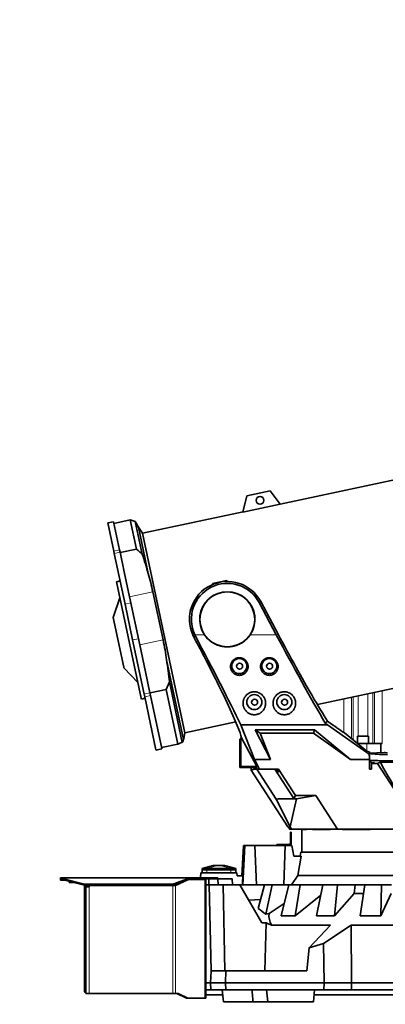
# Model space of a CAD drawing. Header units: millimetres. Extents: x 0 to 14900, y 0 to 10500.
# Tile 4 of 59: x 2743 to 3352, y 4541 to 6183. Entities that reach past the tile are written whole.
import ezdxf

# ---------------------------------------------------------------- set-up
doc = ezdxf.new("R2010")
doc.units = ezdxf.units.MM
doc.header["$LTSCALE"] = 25
doc.styles.add('SLDTEXTSTYLE0', font='TXT', dxfattribs={"width": 0.605})
doc.dimstyles.new('SLDDIMSTYLE0', dxfattribs={"dimtxt": 87.5, "dimasz": 87.5, "dimexe": 0, "dimexo": 0.0625, "dimgap": 21.875, "dimtad": 1, "dimdec": 0, "dimrnd": 1e-09, "dimzin": 12, "dimdsep": 46, "dimtxsty": 'SLDTEXTSTYLE0', "dimsah": 1, "dimcen": 0.09, "dimadec": 0, "dimazin": 3, "dimtfac": 1, "dimtofl": 0, "dimtmove": 0, "dimatfit": 3, "dimfxl": 1, "dimfrac": 2, "dimtolj": 1, "dimtzin": 12, "dimarcsym": 0})

# ---------------------------------------------------------------- blocks, each defined once
blk = doc.blocks.new('_D')
at = {"color": 7, "linetype": 'Continuous', "lineweight": 0}
for p, q in [((1911.3, 5275.2), (1911.3, 3425.2)), ((3438, 4401.9), (3438, 3425.2)), ((1911.3, 3462.7), (3438, 3462.7))]:
    blk.add_line(p, q, dxfattribs=at)
at = {"color": 7, "linetype": 'Continuous', "lineweight": 18}
for points in [[(1911.3, 3462.7), (1998.8, 3450.2), (1998.8, 3475.2)], [(3438, 3462.7), (3350.5, 3475.2), (3350.5, 3450.2)]]:
    blk.add_solid(points, dxfattribs=at)
at = {"color": 7, "linetype": 'Continuous', "lineweight": 18, "insert": (2541, 3575.5), "char_height": 87.5, "attachment_point": 1, "style": 'SLDTEXTSTYLE0'}
blk.add_mtext('1527', dxfattribs=at)
blk = doc.blocks.new('_D_1')
at = {"color": 7, "linetype": 'Continuous', "lineweight": 0}
for p, q in [((1124.3, 5754.9), (1124.3, 3155.3)), ((3438, 4401.9), (3438, 3155.3)), ((1124.3, 3192.8), (3438, 3192.8))]:
    blk.add_line(p, q, dxfattribs=at)
at = {"color": 7, "linetype": 'Continuous', "lineweight": 18}
for points in [[(1124.3, 3192.8), (1211.8, 3180.3), (1211.8, 3205.3)], [(3438, 3192.8), (3350.5, 3205.3), (3350.5, 3180.3)]]:
    blk.add_solid(points, dxfattribs=at)
at = {"color": 7, "linetype": 'Continuous', "lineweight": 18, "insert": (2147.5, 3305.5), "char_height": 87.5, "attachment_point": 1, "style": 'SLDTEXTSTYLE0'}
blk.add_mtext('2314', dxfattribs=at)

msp = doc.modelspace()

# ---------------------------------------------------------------- linework, layer by layer
at = {"color": 7, "linetype": 'Continuous', "lineweight": 35}
for p, q in [((3388.0721484, 5420.410636), (3177.0567627, 5375.5552056)), ((3121.329954, 5389.2679689), (3115.0775661, 5362.1843745)), ((3160.4557552, 5397.5849201), (3121.329954, 5389.2679689)), ((3177.1840348, 5375.3863141), (3160.4557552, 5397.5849201)), ((3177.1840348, 5375.3863141), (3115.0775661, 5362.1843745)), ((3115.1251355, 5362.3904319), (2947.4807824, 5326.7543593)), ((2899.4374818, 5346.189775), (2889.6560315, 5344.1105373)), ((2899.6199824, 5297.2366823), (2889.6560315, 5344.1105373)), ((2909.4014327, 5299.3159201), (2899.4374818, 5346.189775)), ((2927.0668629, 5348.9959083), (2900.0612531, 5343.25534)), ((2935.6809466, 5346.3175107), (2927.0668629, 5348.9959083)), ((2937.3965447, 5300.4015291), (2927.0668629, 5348.9959083)), ((2940.6962776, 5336.7718699), (2935.6809466, 5346.3175107)), ((2935.6809466, 5346.3175107), (2947.2245898, 5292.0122392)), ((2947.4807824, 5326.7543593), (2940.6962776, 5336.7718699)), ((2940.6962776, 5336.7718699), (2957.1184677, 5259.5162343)), ((2947.4807824, 5326.7543593), (3018.1748672, 4994.1850486)), ((2900.4804303, 5293.188839), (2899.6199824, 5297.2366823)), ((2918.4663094, 5208.5770721), (2900.4804303, 5293.188839)), ((2910.2618806, 5295.2680768), (2909.4014327, 5299.3159201)), ((2917.2032469, 5262.6135001), (2910.2618806, 5295.2680768)), ((2937.3965447, 5300.4015291), (2910.390935, 5294.6609607)), ((2926.0307182, 5221.0860368), (2917.2032469, 5262.6135001)), ((2910.2404856, 5247.2741792), (2904.3716154, 5246.0266365)), ((2945.6404882, 5051.8836523), (2904.3716154, 5246.0266365)), ((3064.4474963, 5243.2495249), (3087.9229771, 5248.2396956)), ((3064.718929, 5241.5359032), (3064.4474963, 5243.2495249)), ((3088.4199122, 5246.3852001), (3087.9229771, 5248.2396956)), ((2964.8655384, 5229.3411342), (2981.9365648, 5149.0331497)), ((2910.0670445, 5219.2333772), (2898.6616098, 5186.3182835)), ((2931.1623331, 5148.8506061), (2918.4663094, 5208.5770721)), ((2943.1017445, 5140.7780522), (2926.0307182, 5221.0860368)), ((3170.6380794, 5157.4933282), (3141.9692141, 5211.411622)), ((3144.7456135, 5212.8878597), (3174.1994083, 5157.4933282)), ((2916.3180089, 5103.2565042), (2898.6616098, 5186.3182835)), ((3033.2370379, 5153.5976984), (3031.3368195, 5157.4933282)), ((3036.0149145, 5155.0747216), (3034.7988396, 5157.4933282)), ((2950.327326, 5058.6918823), (2931.1623331, 5148.8506061)), ((2952.7123497, 5095.5664573), (2943.1017445, 5140.7780522)), ((2987.7075019, 5115.6148875), (3015.943527, 4982.7829055)), ((2916.4531557, 5102.6207272), (2916.3180089, 5103.2565042)), ((2916.4531557, 5102.6207272), (2940.260942, 5077.1908895)), ((2960.1087763, 5060.7711201), (2952.7123497, 5095.5664573)), ((2992.5114139, 5078.9674295), (2987.1346294, 5066.4164571)), ((2992.5114139, 5078.9674295), (3013.949543, 4978.1150902)), ((3239.0057515, 5041.1269545), (3458.7662332, 5087.8413254)), ((2951.3404073, 5053.925999), (2950.327326, 5058.6918823)), ((2961.1218577, 5056.0052368), (2960.1087763, 5060.7711201)), ((2987.1346294, 5066.4164571), (2960.1290196, 5060.6758887)), ((3006.5139996, 4975.2492286), (2987.1346294, 5066.4164571)), ((2945.9563712, 5050.3976302), (2945.6404882, 5051.8836523)), ((2945.9563712, 5050.3976302), (2951.8252414, 5051.6451729)), ((2970.0621436, 4965.852507), (2951.3404073, 5053.925999)), ((2979.8435939, 4967.9317448), (2961.1218577, 5056.0052368)), ((3018.1748672, 4994.1850486), (3102.996099, 5012.2154536)), ((3256.1592575, 5013.3155837), (3252.2033559, 5010.0600964)), ((3016.4411843, 4984.459068), (3018.1748672, 4994.1850486)), ((3111.3816524, 5007.0805628), (3256.0807218, 5007.0805628)), ((3134.2262586, 4949.6040222), (3111.3816524, 5007.0805628)), ((3135.1362703, 4999.1117525), (3234.1791873, 4999.1117525)), ((3161.1285608, 4949.6040222), (3135.1362703, 4999.1117525)), ((3135.1362703, 4999.1117525), (3143.7836971, 4993.2433282)), ((3143.7836971, 4993.2433282), (3161.1285608, 4949.6040222)), ((3232.3187902, 4993.2433282), (3143.7836971, 4993.2433282)), ((3234.1791873, 4999.1117525), (3232.3187902, 4993.2433282)), ((3294.229336, 4949.6040222), (3232.3187902, 4993.2433282)), ((3234.1791873, 4999.1117525), (3294.229336, 4949.6040222)), ((3256.0807218, 5007.0805628), (3325.2937545, 4958.2939033)), ((3284.0142119, 4993.7699041), (3321.4236086, 4963.3734952)), ((3015.943527, 4982.7829055), (3016.3972204, 4984.4669047)), ((3109.9923585, 4983.2433282), (3111.0405141, 4983.5924295)), ((3109.9923585, 4936.2433282), (3109.9923585, 4983.2433282)), ((3111.0405141, 4983.5924295), (3111.5645919, 4985.9218309)), ((3111.5645919, 4937.8155616), (3111.5645919, 4985.9218309)), ((3111.5645919, 4985.9218309), (3112.5415179, 4985.9218309)), ((3112.5415179, 4985.9218309), (3111.6078054, 4989.2938588)), ((3138.120075, 4937.8155616), (3112.5415179, 4985.9218309)), ((3305.584478, 4976.2433282), (3308.6195519, 4976.2433282)), ((3306.1195519, 4988.2433282), (3306.1195519, 4976.2433282)), ((3306.1195519, 4988.2433282), (3315.1195519, 4988.2433282)), ((3308.6195519, 4976.2433282), (3321.6195519, 4976.2433282)), ((3315.1195519, 4988.2433282), (3324.1195519, 4988.2433282)), ((3321.6195519, 4976.2433282), (3344.8180367, 4976.2433282)), ((3324.1195519, 4976.2433282), (3324.1195519, 4988.2433282)), ((3344.8180367, 4976.2433282), (3344.8180367, 4960.8971607)), ((3344.8180367, 4976.2433282), (3346.939357, 4976.2433282)), ((2970.180111, 4965.2975476), (2970.0621436, 4965.852507)), ((2970.180111, 4965.2975476), (2979.9615613, 4967.3767854)), ((3006.5139996, 4975.2492286), (2979.5083898, 4969.5086603)), ((2979.9615613, 4967.3767854), (2979.8435939, 4967.9317448)), ((3325.9923585, 4962.1081172), (3321.4236086, 4963.3734952)), ((3325.9923585, 4958.6264094), (3325.9923585, 4962.1081172)), ((3350.2915169, 4961.1840137), (3325.9923585, 4959.9105487)), ((3142.8143148, 4933.4522377), (3134.2262586, 4949.6040222)), ((3134.2262586, 4949.6040222), (3161.1285608, 4949.6040222)), ((3294.229336, 4949.6040222), (3325.9923585, 4949.6040222)), ((3325.9923585, 4958.6264094), (3325.2937545, 4958.2939033)), ((3325.2937545, 4958.2939033), (3325.9923585, 4952.4002766)), ((3325.9923585, 4958.6264094), (3325.9923585, 4952.4002766)), ((3325.9923585, 4949.6040222), (3325.9923585, 4952.4002766)), ((3325.9923585, 4933.2433282), (3325.9923585, 4949.6040222)), ((3328.9923585, 4944.2704706), (3328.9923585, 4945.2904718)), ((3333.7208244, 4944.2704706), (3328.9923585, 4944.2704706)), ((3328.9923585, 4944.0086114), (3328.9923585, 4944.2704706)), ((3328.9923585, 4942.8302449), (3328.9923585, 4944.0086114)), ((3333.5683258, 4944.0086114), (3328.9923585, 4944.0086114)), ((3339.2961624, 4942.8302449), (3343.525857, 4945.2653649)), ((3111.5645919, 4937.8155616), (3109.9923585, 4936.2433282)), ((3137.1753819, 4936.2433282), (3109.9923585, 4936.2433282)), ((3138.120075, 4937.8155616), (3111.5645919, 4937.8155616)), ((3128.6567048, 4931.7946859), (3128.6567048, 4936.2433282)), ((3133.9871714, 4933.373642), (3128.6567048, 4931.7946859)), ((3128.6567048, 4931.7946859), (3190.0590744, 4837.2433282)), ((3133.9871714, 4933.373642), (3133.9871714, 4936.2433282)), ((3133.9871714, 4933.373642), (3134.0737678, 4933.2433282)), ((3138.0190634, 4933.2433282), (3134.0737678, 4933.2433282)), ((3137.1753819, 4936.2433282), (3138.120075, 4937.8155616)), ((3138.7705102, 4933.2433282), (3137.1753819, 4936.2433282)), ((3170.2313008, 4883.6408325), (3138.0190634, 4933.2433282)), ((3138.0190634, 4933.2433282), (3138.7705102, 4933.2433282)), ((3138.7705102, 4933.2433282), (3142.5979827, 4933.2433282)), ((3142.5979827, 4933.2433282), (3142.8143148, 4933.4522377)), ((3142.5979827, 4933.2433282), (3143.1761566, 4933.2433282)), ((3143.1761566, 4933.2433282), (3142.8143148, 4933.4522377)), ((3143.1761566, 4933.2433282), (3174.0630618, 4933.2433282)), ((3168.4176094, 4933.2433282), (3200.0662773, 4884.5086534)), ((3170.4169226, 4933.2433282), (3173.8731986, 4928.2433282)), ((3171.4476228, 4933.2433282), (3174.4980897, 4928.2433282)), ((3174.4980897, 4928.2433282), (3171.4539563, 4933.2433282)), ((3174.0630618, 4933.2433282), (3202.6369959, 4889.2433282)), ((3325.9923585, 4933.2433282), (3328.9923585, 4933.2433282)), ((3328.9923585, 4942.8302449), (3328.9923585, 4933.2433282)), ((3328.9923585, 4942.8302449), (3339.2961624, 4942.8302449)), ((3380.4832612, 4879.4076745), (3339.2961624, 4942.8302449)), ((3173.811565, 4884.1073658), (3170.2313008, 4883.6408325)), ((3170.2313008, 4883.6408325), (3193.5070745, 4837.015113)), ((3200.0662773, 4884.5086534), (3173.811565, 4884.1073658)), ((3204.124282, 4884.1073658), (3173.811565, 4884.1073658)), ((3204.124282, 4884.1073658), (3193.5070745, 4837.015113)), ((3202.6369959, 4889.2433282), (3200.0662773, 4884.5086534)), ((3236.458032, 4889.2433282), (3202.6369959, 4889.2433282)), ((3236.458032, 4889.2433282), (3204.124282, 4884.1073658)), ((3272.8248572, 4833.2433282), (3236.458032, 4889.2433282)), ((3190.0590744, 4837.2433282), (3190.3090309, 4837.2433282)), ((3192.9066613, 4833.2433282), (3190.3090309, 4837.2433282)), ((3192.6961091, 4833.2433282), (3192.6961091, 4833.5675501)), ((3192.6961091, 4833.2433282), (3192.9066613, 4833.2433282)), ((3192.9066613, 4833.2433282), (3195.9565002, 4833.2433282)), ((3193.5070745, 4837.015113), (3195.9565002, 4833.2433282)), ((3193.9923585, 4828.2433282), (3195.4923585, 4828.2433282)), ((3193.9923585, 4825.7433282), (3193.9923585, 4828.2433282)), ((3195.4923585, 4828.2433282), (3195.4923585, 4825.7433282)), ((3195.9565002, 4833.2433282), (3272.8248572, 4833.2433282)), ((3212.9923585, 4833.2433282), (3212.9923585, 4795.2433282)), ((3213.0058613, 4833.0607885), (3213.0058613, 4833.2433282)), ((3213.1902512, 4833.2433282), (3213.0058613, 4833.0607885)), ((3221.1572598, 4833.0607885), (3213.0058613, 4833.0607885)), ((3221.1572598, 4833.0607885), (3221.1572598, 4833.2433282)), ((3231.07524, 4833.0607885), (3231.07524, 4833.2433282)), ((3231.268787, 4833.2433282), (3231.07524, 4833.0607885)), ((3260.6478874, 4833.0607885), (3231.07524, 4833.0607885)), ((3260.6478874, 4833.0607885), (3260.6478874, 4833.2433282)), ((3372.2864866, 4833.2433282), (3272.8248572, 4833.2433282)), ((3280.6458744, 4833.0607885), (3280.6458744, 4833.2433282)), ((3280.8191126, 4833.2433282), (3280.6458744, 4833.0607885)), ((3327.137603, 4833.0607885), (3280.6458744, 4833.0607885)), ((3327.137603, 4833.0607885), (3327.137603, 4833.2433282)), ((3195.4923585, 4825.7433282), (3193.9923585, 4825.7433282)), ((3193.9923585, 4809.7433282), (3193.9923585, 4825.7433282)), ((3195.4923585, 4809.7433282), (3195.4923585, 4825.7433282)), ((3115.9923585, 4806.2433282), (3113.3195618, 4755.2433282)), ((3114.9933066, 4740.2433282), (3118.0654769, 4806.2433282)), ((3115.9923585, 4806.2433282), (3118.0654769, 4806.2433282)), ((3118.0654769, 4806.2433282), (3134.9598237, 4806.2433282)), ((3137.6185417, 4740.2433282), (3134.9598237, 4806.2433282)), ((3134.9598237, 4806.2433282), (3185.2182139, 4806.2433282)), ((3171.4923585, 4806.2433282), (3171.4923585, 4807.7433282)), ((3171.4923585, 4807.7433282), (3175.4923585, 4807.7433282)), ((3175.4923585, 4807.7433282), (3175.4923585, 4806.2433282)), ((3175.4923585, 4807.7433282), (3191.9923585, 4807.7433282)), ((3183.370992, 4740.2433282), (3185.2182139, 4806.2433282)), ((3185.2182139, 4806.2433282), (3196.5032243, 4806.2433282)), ((3199.7678127, 4788.2433282), (3196.5032243, 4806.2433282)), ((3211.6903425, 4795.2433282), (3210.4560536, 4788.2433282)), ((3211.6903425, 4795.2433282), (3664.2943746, 4795.2433282)), ((3212.145258, 4788.2433282), (3199.7678127, 4788.2433282)), ((3212.145258, 4788.2433282), (3206.7107077, 4756.0002523)), ((3046.9823585, 4760.2433282), (3046.9823585, 4765.2433282)), ((3046.9823585, 4765.2433282), (3054.9823585, 4765.2433282)), ((3065.4923585, 4772.7433282), (3046.9923585, 4767.7433282)), ((3046.9923585, 4767.7433282), (3054.9923585, 4767.7433282)), ((3046.9923585, 4767.7433282), (3046.9923585, 4765.2433282)), ((3054.9823585, 4765.2433282), (3095.0023585, 4765.2433282)), ((3054.9923585, 4767.7433282), (3094.9923585, 4767.7433282)), ((3065.4923602, 4772.7433282), (3065.7449948, 4772.7433282)), ((3065.7449948, 4772.7433282), (3072.8160626, 4772.7433282)), ((3072.8160626, 4772.7433282), (3077.1686545, 4772.7433282)), ((3077.1686545, 4772.7433282), (3084.2397223, 4772.7433282)), ((3084.2397223, 4772.7433282), (3084.4923585, 4772.7433282)), ((3102.9923585, 4767.7433282), (3084.4923585, 4772.7433282)), ((3094.9923585, 4767.7433282), (3102.9923585, 4767.7433282)), ((3095.0023585, 4765.2433282), (3103.0023585, 4765.2433282)), ((3102.9923585, 4767.7433282), (3102.9923585, 4765.2433282)), ((3103.0023585, 4765.2433282), (3103.0023585, 4760.2433282)), ((2810.9923585, 4750.2433282), (2810.9923585, 4752.2433282)), ((2810.9923585, 4752.2433282), (2813.8003551, 4752.2433282)), ((2813.8003551, 4750.2433282), (2810.9923585, 4750.2433282)), ((2810.9923585, 4748.2433282), (2810.9923585, 4750.2433282)), ((2818.752618, 4748.2433282), (2810.9923585, 4748.2433282)), ((2813.8003551, 4752.2433282), (2814.649246, 4751.8685594)), ((2813.8003551, 4752.2433282), (3025.9923585, 4752.2433282)), ((2813.8003551, 4752.2433282), (2813.8003551, 4750.2433282)), ((2813.8003551, 4750.2433282), (2814.649246, 4750.0559438)), ((2814.649246, 4750.0559438), (2814.649246, 4751.8685594)), ((2820.3923797, 4749.5730559), (2848.5603314, 4742.1328742)), ((2820.3923797, 4747.7604403), (2848.5603314, 4740.3202586)), ((2825.4673585, 4746.4199536), (2825.4673585, 4744.1633282)), ((3001.2660384, 4742.5852137), (3025.5031325, 4751.8685594)), ((3001.2660384, 4740.7725982), (3025.5031325, 4750.0559438)), ((3023.2837915, 4748.9867447), (3002.6148839, 4739.2433282)), ((3023.381544, 4749.2433282), (3024.4018255, 4749.2433282)), ((3051.2336789, 4749.2433282), (3024.4018255, 4749.2433282)), ((3025.5031325, 4750.0559438), (3025.5031325, 4751.8685594)), ((3025.5031325, 4750.0559438), (3025.9923585, 4750.2433282)), ((3025.9923585, 4752.2433282), (3025.9923585, 4750.2433282)), ((3025.9923585, 4752.2433282), (3060.0634263, 4752.2433282)), ((3025.9923585, 4750.2433282), (3060.0634263, 4750.2433282)), ((3044.432944, 4752.2433282), (3044.9923585, 4760.2433282)), ((3104.9923585, 4760.2433282), (3044.9923585, 4760.2433282)), ((3049.9910382, 4750.2433282), (3049.9910382, 4749.2433282)), ((3051.2336789, 4749.2433282), (3052.9910382, 4749.2433282)), ((3052.9695951, 4750.2433282), (3052.9695951, 4749.2433282)), ((3052.9910382, 4750.2433282), (3052.9910382, 4749.2433282)), ((3052.9910382, 4749.2433282), (3052.9910382, 4551.2433282)), ((3057.9923585, 4750.2433282), (3057.9923585, 4740.2433282)), ((3060.0634263, 4752.2433282), (3062.9923585, 4752.2433282)), ((3062.9923585, 4750.2433282), (3060.0634263, 4750.2433282)), ((3062.9923585, 4752.2433282), (3062.9923585, 4750.2433282)), ((3062.9923585, 4752.2433282), (3065.9212907, 4752.2433282)), ((3065.9212907, 4750.2433282), (3062.9923585, 4750.2433282)), ((3065.9212907, 4752.2433282), (3070.0634263, 4752.2433282)), ((3065.9212907, 4750.2433282), (3070.0634263, 4750.2433282)), ((3070.0634263, 4752.2433282), (3072.9923585, 4752.2433282)), ((3072.9923585, 4750.2433282), (3070.0634263, 4750.2433282)), ((3072.9923585, 4752.2433282), (3072.9923585, 4750.2433282)), ((3073.8672452, 4740.2433282), (3072.9923585, 4750.2433282)), ((3096.9923585, 4750.2433282), (3072.9923585, 4750.2433282)), ((3097.8672452, 4740.2433282), (3096.9923585, 4750.2433282)), ((3105.3419926, 4755.2433282), (3104.9923585, 4760.2433282)), ((3114.7411796, 4755.2433282), (3105.3419926, 4755.2433282)), ((3195.860628, 4740.2433282), (3206.7107077, 4756.0002523)), ((3206.7107077, 4756.0002523), (3664.9224558, 4756.0002523)), ((2834.0107675, 4744.1633282), (2825.4673585, 4744.1633282)), ((2850.9923585, 4739.3474895), (2850.9923585, 4739.8554068)), ((2850.9923585, 4739.3474895), (2850.9923585, 4563.2433282)), ((2852.9923585, 4739.6938209), (2852.9923585, 4739.3474895)), ((2852.9923585, 4739.3474895), (2852.9923585, 4563.2433282)), ((2852.9923585, 4737.2433282), (2857.9923585, 4737.2433282)), ((2853.8603208, 4741.4904872), (2994.5506091, 4741.4904872)), ((2853.8603208, 4739.6778717), (2994.5506091, 4739.6778717)), ((2855.9923585, 4739.6778717), (2855.9923585, 4737.2433282)), ((2998.3722432, 4739.2433282), (2859.9923585, 4739.2433282)), ((2998.3722432, 4739.2433282), (3002.6148839, 4739.2433282)), ((3014.4487886, 4745.8218844), (3000.4935635, 4739.2433282)), ((3052.9923585, 4740.2433282), (3052.9923585, 4577.2433282)), ((3052.9923585, 4740.2433282), (3058.9923585, 4740.2433282)), ((3058.9923585, 4740.2433282), (3062.0966044, 4597.2433282)), ((3081.9800074, 4740.2433282), (3058.9923585, 4740.2433282)), ((3085.0842533, 4597.2433282), (3081.9800074, 4740.2433282)), ((3109.908193, 4740.2433282), (3081.9800074, 4740.2433282)), ((3146.467013, 4676.9215945), (3109.908193, 4740.2433282)), ((3109.908193, 4740.2433282), (3151.0748023, 4740.2433282)), ((3151.0748023, 4740.2433282), (3140.6259201, 4701.2093944)), ((3163.6461909, 4740.2433282), (3151.0748023, 4740.2433282)), ((3153.3262092, 4691.6894954), (3163.6461909, 4740.2433282)), ((3163.6461909, 4740.2433282), (3191.2317377, 4740.2433282)), ((3191.2317377, 4740.2433282), (3178.5968489, 4688.6378091)), ((3210.3523806, 4740.2433282), (3191.2317377, 4740.2433282)), ((3202.0425516, 4688.6378091), (3210.3523806, 4740.2433282)), ((3210.3523806, 4740.2433282), (3248.2050017, 4740.2433282)), ((3248.2050017, 4740.2433282), (3237.6079413, 4688.6378091)), ((3272.5718586, 4740.2433282), (3248.2050017, 4740.2433282)), ((3267.4865435, 4688.6378091), (3272.5718586, 4740.2433282)), ((3272.5718586, 4740.2433282), (3301.920657, 4740.2433282)), ((3300.5360625, 4726.2035077), (3301.920657, 4740.2433282)), ((3301.920657, 4740.2433282), (3318.1088741, 4740.2433282)), ((3318.1119604, 4740.2433282), (3310.2749005, 4688.6378091)), ((3346.0644703, 4740.2433282), (3318.1119604, 4740.2433282)), ((3344.5502249, 4688.6378091), (3346.0644703, 4740.2433282)), ((3346.0644703, 4740.2433282), (3362.3742569, 4740.2433282)), ((3144.598719, 4716.0505964), (3124.6354155, 4714.7350305)), ((3244.6932464, 4723.1417972), (3202.0425516, 4688.6378091)), ((3300.5360625, 4726.2035077), (3267.4865435, 4688.6378091)), ((3315.917748, 4726.2035077), (3300.5360625, 4726.2035077)), ((3361.9616897, 4726.2035077), (3344.5502249, 4688.6378091)), ((3183.6198427, 4709.1535577), (3158.4712725, 4692.4791086)), ((3158.4712725, 4692.4791086), (3153.3262092, 4691.6894954)), ((3178.5968489, 4688.6378091), (3202.0425516, 4688.6378091)), ((3237.6079413, 4688.6378091), (3267.4865435, 4688.6378091)), ((3310.2749005, 4688.6378091), (3344.5502249, 4688.6378091)), ((3146.467013, 4676.9215945), (3153.515682, 4676.9215945)), ((3151.3805972, 4597.2433282), (3153.515682, 4676.9215945)), ((3162.686537, 4673.3336572), (3260.7055422, 4673.3336572)), ((3260.7055422, 4673.3336572), (3225.1946207, 4635.6780691)), ((3249.1164533, 4642.6345568), (3295.3309033, 4673.3336572)), ((3295.9924105, 4577.2433282), (3295.3309033, 4673.3336572)), ((3295.3309033, 4673.3336572), (3580.6538138, 4673.3336572)), ((3225.1946207, 4635.6780691), (3221.6180526, 4597.2433282)), ((3225.1946207, 4635.6780691), (3249.1164533, 4642.6345568)), ((3249.1164533, 4642.6345568), (3250.2569404, 4577.2433282)), ((3060.9923585, 4577.2433282), (3062.0405141, 4597.2433282)), ((3062.0405141, 4597.2433282), (3086.4265188, 4597.2433282)), ((3086.4265188, 4597.2433282), (3085.9923585, 4577.2433282)), ((3086.4265188, 4597.2433282), (3221.6180526, 4597.2433282)), ((3060.9923585, 4577.2433282), (3052.9923585, 4577.2433282)), ((3052.9923585, 4577.2433282), (3052.9923585, 4565.2433282)), ((3052.9923585, 4565.2433282), (3061.6212519, 4565.2433282)), ((3061.6212519, 4565.2433282), (3060.9923585, 4577.2433282)), ((3085.9923585, 4577.2433282), (3060.9923585, 4577.2433282)), ((3086.2528547, 4565.2433282), (3061.6212519, 4565.2433282)), ((3080.6510224, 4565.2433282), (3082.4007957, 4545.2433282)), ((3085.9923585, 4577.2433282), (3086.2528547, 4565.2433282)), ((3085.9923585, 4577.2433282), (3250.2569404, 4577.2433282)), ((3250.0476487, 4565.2433282), (3086.2528547, 4565.2433282)), ((3154.4877869, 4565.2433282), (3156.2375602, 4545.2433282)), ((3232.7380137, 4545.2433282), (3234.4877869, 4565.2433282)), ((3250.2569404, 4577.2433282), (3250.0476487, 4565.2433282)), ((3295.9085717, 4565.2433282), (3250.0476487, 4565.2433282)), ((3250.2569404, 4577.2433282), (3295.9924105, 4577.2433282)), ((3295.9085717, 4565.2433282), (3295.9924105, 4577.2433282)), ((3295.9085717, 4565.2433282), (3432.9923585, 4565.2433282)), ((3295.9924105, 4577.2433282), (3579.9923066, 4577.2433282)), ((2852.9923585, 4559.7792266), (2852.9923585, 4559.2433282)), ((2858.9923585, 4559.2433282), (2852.9923585, 4559.2433282)), ((2853.0044806, 4563.0234621), (2853.0044806, 4559.7722562)), ((2998.3722432, 4559.2433282), (2858.9923585, 4559.2433282)), ((3002.6148839, 4559.2433282), (2998.3722432, 4559.2433282)), ((3006.8575245, 4559.2433282), (3002.6148839, 4559.2433282)), ((3004.7362042, 4559.2433282), (3021.1624711, 4551.4999117)), ((3006.8575245, 4559.2433282), (3023.2837915, 4551.4999117)), ((3024.4018255, 4551.2433282), (3022.2805051, 4551.2433282)), ((3024.4018255, 4551.2433282), (3051.2336789, 4551.2433282)), ((3052.9910382, 4551.2433282), (3051.2336789, 4551.2433282)), ((3081.3596806, 4557.1433282), (3052.9910382, 4557.1433282)), ((3550.9923585, 4557.1433282), (3233.7791288, 4557.1433282)), ((3131.8213644, 4545.2433282), (3082.4007957, 4545.2433282)), ((3131.5662886, 4548.1338663), (3131.8191779, 4545.2433282)), ((3156.2375602, 4545.2433282), (3131.8191779, 4545.2433282)), ((3232.7380137, 4545.2433282), (3156.2375602, 4545.2433282))]:
    msp.add_line(p, q, dxfattribs=at)
at = {"color": 8, "linetype": 'Continuous', "lineweight": 18}
for p, q in [((2899.6199824, 5297.2366823), (2909.4014327, 5299.3159201)), ((2900.4804303, 5293.188839), (2910.2618806, 5295.2680768)), ((2964.8655384, 5229.3411342), (2926.0307182, 5221.0860368)), ((2918.4663094, 5208.5770721), (2928.2477598, 5210.6563099)), ((3144.7456135, 5212.8878597), (3141.9692141, 5211.411622)), ((3034.7988396, 5157.4933282), (3050.7883279, 5157.4933282)), ((3127.1963892, 5157.4933282), (3170.6380794, 5157.4933282)), ((2931.1623331, 5148.8506061), (2940.9437835, 5150.9298439)), ((2981.9365648, 5149.0331497), (2943.1017445, 5140.7780522)), ((3033.2370379, 5153.5976984), (3036.0149145, 5155.0747216)), ((2950.327326, 5058.6918823), (2960.1087763, 5060.7711201)), ((3323.289281, 5059.0430604), (3323.2892811, 4988.2433282)), ((3331.2680965, 4976.2433282), (3331.2680965, 5060.739113)), ((3334.211435, 5061.3647769), (3334.211435, 4976.2433282)), ((3346.939357, 5064.0703447), (3346.939357, 4976.2433282)), ((2951.3404073, 5053.925999), (2961.1218577, 5056.0052368)), ((3283.2997467, 5050.5425059), (3283.2997467, 4994.2474707)), ((3296.0276688, 5053.2480737), (3296.0276688, 4984.0085612)), ((3298.9710072, 4981.6169985), (3298.9710072, 5053.8737376)), ((3306.9498227, 4988.2433282), (3306.9498227, 5055.5697902)), ((3308.6195519, 4976.2433282), (3308.6195519, 4973.7772273)), ((3321.6195519, 4976.2433282), (3321.6195519, 4963.319226)), ((2970.0621436, 4965.852507), (2979.8435939, 4967.9317448)), ((3173.8731986, 4928.2433282), (3174.4980897, 4928.2433282)), ((3046.9923585, 4767.7433282), (3065.7449948, 4772.7433282)), ((3054.9823585, 4765.2433282), (3054.9823585, 4760.2433282)), ((3054.9923585, 4767.7433282), (3072.8160626, 4772.7433282)), ((3054.9923585, 4767.7433282), (3054.9923585, 4765.2433282)), ((3094.9923585, 4767.7433282), (3077.1686545, 4772.7433282)), ((3102.9923585, 4767.7433282), (3084.2397223, 4772.7433282)), ((3094.9923585, 4767.7433282), (3094.9923585, 4765.2433282)), ((3095.0023585, 4760.2433282), (3095.0023585, 4765.2433282)), ((2814.649246, 4751.8685594), (3025.5031325, 4751.8685594)), ((2820.3923797, 4749.5730559), (2820.3923797, 4747.7604403)), ((3023.2837915, 4748.9867447), (3022.711652, 4748.9867447)), ((3049.1123585, 4750.2433282), (3049.1123585, 4749.2433282)), ((3051.2336789, 4749.2433282), (3051.2336789, 4551.2433282)), ((3060.0634263, 4750.2433282), (3060.0634263, 4752.2433282)), ((3065.9212907, 4752.2433282), (3065.9212907, 4750.2433282)), ((3070.0634263, 4750.2433282), (3070.0634263, 4752.2433282)), ((2848.5603314, 4740.3202586), (2848.5603314, 4742.1328742)), ((2852.9923585, 4739.3474895), (2850.9923585, 4739.3474895)), ((2853.8603208, 4741.4904872), (2853.8603208, 4739.6778717)), ((2858.9923585, 4739.6778717), (2858.9923585, 4738.2433282)), ((2858.9923585, 4738.2433282), (2858.9923585, 4559.2433282)), ((2994.5506091, 4739.6778717), (2994.5506091, 4741.4904872)), ((2998.3722432, 4739.9986611), (2998.3722432, 4739.2433282)), ((2998.3722432, 4739.2433282), (2998.3722432, 4559.2433282)), ((3000.4935635, 4740.5051604), (3000.4935635, 4739.2433282)), ((3001.2660384, 4742.5852137), (3001.2660384, 4740.7725982)), ((3002.6148839, 4739.2433282), (3002.6148839, 4559.2433282)), ((2852.9923585, 4563.2433282), (2850.9923585, 4563.2433282)), ((3021.1624711, 4551.4999117), (3023.2837915, 4551.4999117))]:
    msp.add_line(p, q, dxfattribs=at)
at = {"color": 7, "linetype": 'Continuous', "lineweight": 35}
for centre, radius in [((3143.3879399, 5381.6887041), 6.5), ((3088.9923585, 5183.2433282), 45.7636552), ((3108.9923585, 5105.2433282), 12.5), ((3109.4923585, 5105.1433282), 5), ((3158.9923585, 5105.2433282), 12.5), ((3159.4923585, 5105.1433282), 5), ((3133.9923585, 5045.2433282), 12.5), ((3134.4923585, 5045.1433282), 5), ((3183.9923585, 5045.2433282), 12.5), ((3184.4923585, 5045.1433282), 5)]:
    msp.add_circle(centre, radius, dxfattribs=at)
at = {"color": 7, "linetype": 'Continuous', "lineweight": 18}
for radius, start, end in [(2740.01, 5.0785834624, 154.8428782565), (1846.69, 95.4176846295, 214.5812927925)]:
    msp.add_arc((3757.9923585, 5325.2433282), radius, start, end, dxfattribs=at)
at = {"color": 7, "linetype": 'Continuous', "lineweight": 35}
for centre, radius, start, end in [((3088.9923585, 5183.2433282), 63.1444668, 28, 204.0663973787), ((3088.9923585, 5183.2433282), 60, 28, 205.4146863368), ((3088.9923585, 5183.2433282), 46.0717968, 326.0195314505, 213.9804685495), ((3305.9923585, 4960.2433282), 32, 329.5135286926, 330.0561005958), ((3191.9923585, 4809.7433282), 2, 270, 0), ((3191.9923585, 4809.7433282), 3.5, 270, 0), ((2825.7730243, 4771.3670645), 22.4483885, 240.2955052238, 256.1317806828), ((2825.7730243, 4769.5544489), 22.4483885, 240.2955052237, 256.1317806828), ((3024.4132792, 4746.6292738), 2.6140795, 90.2510462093, 115.5995446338), ((2853.7258651, 4762.5660418), 21.0759834, 255.8127887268, 270.3655248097), ((2853.7258651, 4760.7534262), 21.0759834, 255.8127887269, 270.3655248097), ((2859.9923585, 4738.2433282), 1, 90, 179.9999999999), ((2994.8467722, 4760.8184624), 19.3302441, 269.1221238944, 289.3953193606), ((2994.8467722, 4759.0058468), 19.3302441, 269.1221238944, 289.3953193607), ((2854.9923585, 4563.2433282), 4, 180, 240.2002947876), ((2854.9923585, 4563.2433282), 2, 179.9999999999, 186.3114570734), ((3022.2919589, 4553.8573826), 2.6140795, 244.4004553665, 269.7489537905), ((3024.4132792, 4553.8573826), 2.6140795, 244.4004553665, 269.7489537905)]:
    msp.add_arc(centre, radius, start, end, dxfattribs=at)
for centre, major_axis, ratio, start_param, end_param in [((3184.2898401, 5157.4933282), (-122.5925173, 229.9301171), 0.0462452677, 1.5461445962, 2.2419633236), ((3184.2898401, 5157.4933282), (-90.6118606, 169.9483475), 0.0462452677, 1.5461445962, 2.1853814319), ((3021.0779127, 5157.4933282), (-90.6118606, 169.9483475), 0.0462452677, 4.048500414, 4.6648197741), ((3021.0779127, 5157.4933282), (-122.5925173, 229.9301171), 0.0462452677, 3.9749188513, 4.6772213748), ((2984.093083, 5223.0360704), (-127.9226268, 239.9270788), 0.0462452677, 3.3457999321, 3.9183788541), ((3151.5752814, 5223.0360704), (-127.9226268, 239.9270788), 0.0462452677, 2.3155029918, 2.6091799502), ((3085.4256399, 5157.4933282), (283.6083556, -229.8095706), 0.0329941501, 5.3675120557, 5.3845117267), ((3007.7505446, 5223.0360704), (295.9391536, -239.8012911), 0.0329941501, 5.7347286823, 5.9422839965), ((3437.9923585, 4962.2433282), (124, 0), 0.0524077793, 3.5851614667, 3.9866959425), ((3437.9923585, 4962.2433282), (90, 0), 0.0524077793, 3.3681129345, 3.5584453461), ((3437.9923585, 4949.7433282), (124, 0), 0.0261859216, 3.5851614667, 4.4348317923), ((3297.4923585, 4945.2904718), (31.5, 0), 0.0261859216, 0, 0.4399759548), ((3437.9923585, -2193.823671), (0, 9851.1278738), 0.0462945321, 0.7877973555, 0.7899432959), ((3437.9923585, 4728.5611103), (312.2046157, 0), 0.2875955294, 3.4511355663, 3.5647583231), ((3437.9923585, 4689.5728177), (279.6594807, 0), 0.3303721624, 3.1101312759, 3.3182747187), ((3437.9923585, 4733.9639148), (347.118527, 0), 0.2867777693, 3.7517854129, 3.7964782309)]:
    msp.add_ellipse(centre, major_axis=major_axis, ratio=ratio, start_param=start_param, end_param=end_param, dxfattribs=at)
for points, knots in [([(2937.3965447, 5300.4015291), (2939.4059121, 5298.7578005), (2942.7464392, 5296.0251394), (2945.9485767, 5293.155683), (2947.2245898, 5292.0122392)], [0, 0, 0, 0, 0.6015120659, 1, 1, 1, 1]), ([(2947.2245898, 5292.0122392), (2948.986614, 5286.6308383), (2952.5117779, 5275.8646298), (2955.5825805, 5264.9668489), (2957.1184677, 5259.5162343)], [0, 0, 0, 0, 0.4998417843, 1, 1, 1, 1]), ([(2957.1184677, 5259.5162343), (2958.5655489, 5254.5298025), (2961.4617844, 5244.5497957), (2963.7304125, 5234.4131065), (2964.8655384, 5229.3411342)], [0, 0, 0, 0, 0.4996421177, 1, 1, 1, 1]), ([(3050.7883279, 5157.4933282), (3052.3093595, 5155.4654463), (3055.3516779, 5151.4093423), (3061.1153638, 5146.3986833), (3067.5678198, 5142.3727708), (3074.6575528, 5139.4281662), (3082.2005727, 5137.6916443), (3090.0220215, 5137.1960351), (3097.8461654, 5138.0340317), (3105.4534805, 5140.1537163), (3112.5865778, 5143.5446876), (3118.5866368, 5147.7770186), (3123.5032169, 5152.4728875), (3125.9653709, 5155.8199012), (3127.1963892, 5157.4933282)], [0, 0, 0, 0, 0.0845209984, 0.1690561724, 0.2534882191, 0.3379276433, 0.4244844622, 0.5110430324, 0.5986345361, 0.6862235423, 0.7737967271, 0.8613599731, 0.930683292, 1, 1, 1, 1]), ([(2981.9365648, 5149.0331497), (2983.0569821, 5143.4950448), (2985.2994554, 5132.4107346), (2986.9044288, 5121.2162303), (2987.7075019, 5115.6148875)], [0, 0, 0, 0, 0.49963459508, 1, 1, 1, 1]), ([(2987.7075019, 5115.6148875), (2988.625167, 5109.5244399), (2990.4611139, 5097.3394515), (2991.8278275, 5085.0928081), (2992.5114139, 5078.9674295)], [0, 0, 0, 0, 0.4998320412, 1, 1, 1, 1]), ([(3098.1893169, 5094.6947924), (3098.4652322, 5094.4044692), (3099.018916, 5093.8218728), (3099.9438602, 5093.0319137), (3100.937093, 5092.3088969), (3102.3372946, 5091.4630713), (3103.8452855, 5090.7935105), (3105.4280191, 5090.3199137), (3107.0208531, 5089.989117), (3109.0406216, 5089.828206), (3111.411399, 5090.0317921), (3113.7061716, 5090.6144085), (3115.856541, 5091.5464765), (3117.8400861, 5092.8164256), (3119.3097309, 5094.1317041), (3120.3572778, 5095.3262492), (3121.0792177, 5096.299803), (3121.7226262, 5097.3359167), (3122.2830071, 5098.4312456), (3122.7548735, 5099.5808378), (3123.1321752, 5100.7786157), (3123.4094685, 5102.0182903), (3123.5796442, 5103.2797174), (3123.6411205, 5104.5541614), (3123.5931584, 5105.8363215), (3123.4317512, 5107.1272419), (3123.1578102, 5108.3944946), (3122.7769395, 5109.6257658), (3122.2945277, 5110.8128486), (3121.701746, 5111.9704053), (3121.0154997, 5113.0603672), (3120.2450902, 5114.0759644), (3119.4013591, 5115.0111291), (3118.4679788, 5115.88165), (3117.4709836, 5116.6600864), (3116.4224261, 5117.3423752), (3115.3337292, 5117.9270924), (3114.1873242, 5118.4223135), (3112.6034479, 5118.9502028), (3110.584373, 5119.3440781), (3108.1231303, 5119.4045459), (3105.7302333, 5119.0607999), (3103.400588, 5118.3171801), (3101.2614714, 5117.217473), (3099.2896592, 5115.7492961), (3097.6217363, 5114.0096994), (3096.4788929, 5112.3371446), (3095.7473413, 5110.9312077), (3095.2742653, 5109.8042618), (3094.8929839, 5108.632687), (3094.6094769, 5107.4279485), (3094.4270116, 5106.1994641), (3094.3475215, 5104.9567748), (3094.372943, 5103.7007239), (3094.5053752, 5102.4472437), (3094.7444191, 5101.206362), (3095.0899078, 5099.9834886), (3095.5443897, 5098.7798718), (3096.17961, 5097.4666358), (3097.0280122, 5096.0708384), (3097.8012722, 5095.154592), (3098.1893169, 5094.6947924)], [0, 0, 0, 0, 0.0131147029, 0.0263174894, 0.0396475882, 0.0530748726, 0.0793649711, 0.0926722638, 0.1062254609, 0.1315973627, 0.1573606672, 0.1822166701, 0.2074277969, 0.2327505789, 0.2584175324, 0.2715763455, 0.2848215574, 0.298220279, 0.3117072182, 0.3253637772, 0.3392082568, 0.353147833, 0.3672828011, 0.3811888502, 0.3951921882, 0.409505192, 0.4239265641, 0.4376982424, 0.4516750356, 0.4657569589, 0.4800565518, 0.493526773, 0.5070951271, 0.5208174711, 0.5347522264, 0.5478774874, 0.5610975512, 0.5744906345, 0.5879859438, 0.6146858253, 0.6401608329, 0.6666293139, 0.691875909, 0.7183829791, 0.7436591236, 0.7708705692, 0.7960249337, 0.8092174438, 0.8224987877, 0.8359157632, 0.8495170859, 0.8630630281, 0.8767002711, 0.8904774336, 0.9044453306, 0.9182622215, 0.9321735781, 0.9463833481, 0.960696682, 0.9802764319, 1, 1, 1, 1]), ([(3148.2098908, 5094.6721437), (3148.4863426, 5094.3824627), (3149.041103, 5093.8011552), (3149.9674552, 5093.0132823), (3150.9619337, 5092.2924615), (3152.3635217, 5091.4496705), (3153.8724877, 5090.7832916), (3155.4557471, 5090.3129419), (3157.0488568, 5089.9853338), (3159.0684655, 5089.828355), (3161.4384463, 5090.0363879), (3163.7318449, 5090.6232081), (3165.880494, 5091.5592561), (3167.8618174, 5092.8329541), (3169.3292304, 5094.1511682), (3170.3747202, 5095.3478947), (3171.0949768, 5096.3230312), (3171.7365569, 5097.3606138), (3172.2949479, 5098.4572561), (3172.7646762, 5099.6079902), (3173.1397064, 5100.8067219), (3173.4146143, 5102.0471856), (3173.5823121, 5103.309141), (3173.6412514, 5104.5838398), (3173.5907221, 5105.8659746), (3173.426714, 5107.1566555), (3173.150213, 5108.423389), (3172.7668661, 5109.653868), (3172.2820963, 5110.8398992), (3171.6870259, 5111.9961871), (3170.998647, 5113.0846804), (3170.2262802, 5114.0986307), (3169.3807841, 5115.031996), (3168.4457893, 5115.900549), (3167.4473723, 5116.6769139), (3166.3975897, 5117.3570513), (3165.3078633, 5117.9395591), (3164.1606219, 5118.4324723), (3162.5758632, 5118.9572171), (3160.5561934, 5119.3471301), (3158.0949862, 5119.4028331), (3155.7028735, 5119.0544991), (3153.3747016, 5118.3064298), (3151.2377086, 5117.2026483), (3149.2686567, 5115.7306854), (3147.6039964, 5113.9878607), (3146.4642803, 5112.3130405), (3145.7353637, 5110.9056151), (3145.2644017, 5109.7776633), (3144.8853336, 5108.6052512), (3144.6041172, 5107.3998493), (3144.4240052, 5106.1708808), (3144.3469168, 5104.9278899), (3144.374791, 5103.6717292), (3144.5096974, 5102.4183626), (3144.7512138, 5101.1778187), (3145.0991603, 5099.9555063), (3145.5560934, 5098.7526545), (3146.1940517, 5097.4404814), (3147.0454555, 5096.0461187), (3147.8207992, 5095.1312521), (3148.2098908, 5094.6721437)], [0, 0, 0, 0, 0.01311073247, 0.02630951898, 0.0396355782, 0.0530587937, 0.07934091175, 0.09264414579, 0.10619316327, 0.13155939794, 0.15731678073, 0.18217272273, 0.20738364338, 0.23271154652, 0.25838364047, 0.27154601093, 0.28479481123, 0.29819718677, 0.311687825, 0.32534690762, 0.33919399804, 0.35313623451, 0.36727397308, 0.38118028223, 0.39518390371, 0.40949728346, 0.42391907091, 0.43768910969, 0.45166425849, 0.46574453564, 0.48004247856, 0.49351047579, 0.50707658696, 0.52079665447, 0.53472908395, 0.54785254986, 0.56107079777, 0.57446202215, 0.58795544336, 0.61465318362, 0.64012610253, 0.66659404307, 0.69184007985, 0.71834813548, 0.74362517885, 0.77083916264, 0.79599583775, 0.80919020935, 0.82247342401, 0.83589228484, 0.84949551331, 0.86304356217, 0.87668293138, 0.89046225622, 0.90443237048, 0.91825061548, 0.93216335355, 0.94637461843, 0.96068949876, 0.98027277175, 1, 1, 1, 1]), ([(3120.7035662, 5029.7864372), (3121.3594652, 5029.1709442), (3122.7817921, 5027.8362384), (3124.8579344, 5026.5382548), (3126.9915636, 5025.5205389), (3128.9838494, 5024.8105401), (3131.550077, 5024.2763391), (3134.2560871, 5024.1094079), (3136.9453928, 5024.3514065), (3139.4780187, 5024.9537955), (3141.8390554, 5025.8645548), (3144.0664257, 5027.0936155), (3145.913693, 5028.4706782), (3147.3988672, 5029.866772), (3148.6628836, 5031.3017297), (3149.7411163, 5032.8141709), (3150.6418923, 5034.3822028), (3151.3384098, 5035.8761862), (3151.9080693, 5037.4316061), (3152.3580036, 5039.0852721), (3152.6689477, 5040.8338668), (3152.8203593, 5042.6767415), (3152.7946286, 5044.556074), (3152.5842773, 5046.4364676), (3152.1900002, 5048.2948858), (3151.6092628, 5050.1276999), (3150.8265007, 5051.9398574), (3149.8799333, 5053.6234399), (3148.8006142, 5055.1617138), (3147.6163111, 5056.5495912), (3146.2650004, 5057.8517338), (3144.8438485, 5058.9690412), (3143.3882076, 5059.905807), (3141.9303942, 5060.6739955), (3140.3799739, 5061.3221279), (3138.3533118, 5061.9601147), (3135.8035246, 5062.4215934), (3132.8305688, 5062.4694909), (3129.9317196, 5062.0530852), (3127.2041426, 5061.2204408), (3124.6446194, 5059.988223), (3122.5959557, 5058.5893456), (3120.9917149, 5057.1793767), (3119.672063, 5055.7752101), (3118.5634354, 5054.3161959), (3117.6512605, 5052.8400044), (3116.953797, 5051.4794672), (3116.3678026, 5050.07093), (3115.8813631, 5048.5787838), (3115.5095898, 5047.0112989), (3115.2663455, 5045.3746228), (3115.1629683, 5043.7197648), (3115.2021422, 5042.0166705), (3115.3978016, 5040.2728859), (3115.7640276, 5038.5038155), (3116.2998489, 5036.7558085), (3116.9691217, 5035.1379314), (3117.7430675, 5033.6527562), (3118.59789, 5032.301983), (3119.5711866, 5030.9989943), (3120.3253125, 5030.191473), (3120.7035662, 5029.7864372)], [0, 0, 0, 0, 0.0230597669, 0.0500054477, 0.0603061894, 0.0806206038, 0.1004576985, 0.1218216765, 0.1435626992, 0.1632025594, 0.1830967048, 0.2042125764, 0.2255587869, 0.2409576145, 0.2564847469, 0.2753051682, 0.2899017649, 0.3046660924, 0.3195128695, 0.3345268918, 0.3509424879, 0.3674671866, 0.3843423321, 0.4013424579, 0.4178581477, 0.4345038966, 0.4515892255, 0.468840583, 0.4837357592, 0.4989036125, 0.5142164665, 0.5298391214, 0.5427803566, 0.5558301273, 0.5691165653, 0.5825311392, 0.6057872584, 0.6294250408, 0.6515147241, 0.6739262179, 0.696224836, 0.7188180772, 0.7335484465, 0.7484192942, 0.7664562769, 0.7794192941, 0.7924590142, 0.8056486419, 0.8189100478, 0.8334595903, 0.8480957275, 0.8628596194, 0.8777946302, 0.8938820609, 0.9101804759, 0.9265854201, 0.9432112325, 0.9572481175, 0.9713597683, 0.9856346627, 1, 1, 1, 1]), ([(3170.7230453, 5029.7666417), (3171.3793316, 5029.1525507), (3172.8024956, 5027.8208874), (3174.8787564, 5026.5265917), (3177.0119503, 5025.5122833), (3179.0033846, 5024.8051641), (3181.5682374, 5024.2740179), (3184.2725677, 5024.1097309), (3186.9605081, 5024.3539063), (3189.4919228, 5024.9581283), (3191.852274, 5025.8707242), (3194.0789406, 5027.1016561), (3195.9255901, 5028.4805626), (3197.4100768, 5029.8783299), (3198.6733469, 5031.3149295), (3199.7506419, 5032.8289215), (3200.6503118, 5034.3984043), (3201.3456693, 5035.8936411), (3201.9140262, 5037.4502786), (3202.3624215, 5039.1049879), (3202.6716136, 5040.8544197), (3202.8210817, 5042.6978992), (3202.7932772, 5044.5777193), (3202.5807624, 5046.458219), (3202.1843238, 5048.3163339), (3201.6015019, 5050.1484333), (3200.8166646, 5051.9596778), (3199.8682234, 5053.6420465), (3198.7873072, 5055.1788413), (3197.6017392, 5056.5650284), (3196.2493402, 5057.8653311), (3194.8273659, 5058.9807875), (3193.3711516, 5059.9157336), (3191.9129883, 5060.6821685), (3190.36242, 5061.3285142), (3188.33568, 5061.9643282), (3185.7860847, 5062.4232504), (3182.813633, 5062.4683985), (3179.9155939, 5062.0494633), (3177.1889044, 5061.2144743), (3174.6305167, 5059.9800684), (3172.58298, 5058.5793599), (3170.9798484, 5057.1678985), (3169.6612693, 5055.7624082), (3168.5537779, 5054.3022112), (3167.6427742, 5052.8249608), (3166.9464058, 5051.4635167), (3166.3615891, 5050.0541521), (3165.8764389, 5048.5612276), (3165.5060692, 5046.9930253), (3165.2643501, 5045.3557028), (3165.1625828, 5043.7003001), (3165.2034899, 5041.9968196), (3165.4009975, 5040.2528185), (3165.7691745, 5038.4837156), (3166.3070273, 5036.7358116), (3166.9783997, 5035.1179394), (3167.7545821, 5033.6326819), (3168.6118428, 5032.28176), (3169.587778, 5030.978809), (3170.3438247, 5030.1715497), (3170.7230453, 5029.7666417)], [0, 0, 0, 0, 0.0230371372, 0.0499562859, 0.0602468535, 0.0805410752, 0.1003581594, 0.1217103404, 0.1434389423, 0.1630789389, 0.1829730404, 0.2040966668, 0.2254506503, 0.2408572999, 0.2563923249, 0.2752223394, 0.2898255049, 0.304596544, 0.3194501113, 0.3344710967, 0.3508898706, 0.367417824, 0.3842965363, 0.4013003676, 0.4178134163, 0.4344565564, 0.4515394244, 0.4687883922, 0.4836776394, 0.4988394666, 0.51414624, 0.5297626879, 0.5426987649, 0.555743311, 0.569024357, 0.5824334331, 0.6056839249, 0.6293158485, 0.6514043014, 0.6738144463, 0.6961153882, 0.7187109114, 0.7334446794, 0.7483189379, 0.7663600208, 0.7793271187, 0.7923709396, 0.8055647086, 0.8188302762, 0.8333846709, 0.8480256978, 0.8627945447, 0.8777346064, 0.8938258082, 0.9101281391, 0.9265370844, 0.9431670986, 0.957214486, 0.971336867, 0.9856230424, 1, 1, 1, 1]), ([(3006.5139996, 4975.2492286), (3008.7326521, 4976.0905656), (3011.2737687, 4977.0541844), (3013.6482275, 4977.9956229), (3013.949543, 4978.1150902)], [0, 0, 0, 0, 0.8731014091, 1, 1, 1, 1]), ([(3013.949543, 4978.1150902), (3014.3973317, 4978.9163057), (3015.2931924, 4980.519244), (3015.7267031, 4982.0281925), (3015.943527, 4982.7829055)], [0, 0, 0, 0, 0.4998417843, 1, 1, 1, 1]), ([(3343.525857, 4945.2653649), (3346.9394254, 4945.2167979), (3353.7665619, 4945.1196639), (3364.4654594, 4944.9943124), (3375.4698993, 4944.8845482), (3386.4927613, 4944.795233), (3397.4131855, 4944.723738), (3404.6115728, 4944.6908978), (3408.2166544, 4944.6744509)], [0, 0, 0, 0, 0.1691726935, 0.3383453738, 0.5100858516, 0.6818263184, 0.8406529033, 1, 1, 1, 1]), ([(3343.525857, 4945.2653649), (3346.3702726, 4940.3046272), (3352.0665038, 4930.370246), (3361.3163588, 4914.4887617), (3370.9942089, 4898.0136693), (3377.8152904, 4886.5293134), (3381.2291831, 4880.7814918)], [0, 0, 0, 0, 0.2485276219, 0.4977018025, 0.748604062, 1, 1, 1, 1]), ([(2858.9923585, 4738.2433282), (2858.9813103, 4738.1309327), (2858.9592136, 4737.9061381), (2858.786943, 4737.606635), (2858.5340837, 4737.3810968), (2858.2527885, 4737.2606931), (2858.0675524, 4737.248342), (2857.9923585, 4737.2433282)], [0, 0, 0, 0, 0.2140405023, 0.4280875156, 0.6418685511, 0.8546217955, 1, 1, 1, 1]), ([(3131.5714956, 4548.1343218), (3131.3646311, 4550.5020282), (3130.8667108, 4556.2010707), (3130.4067868, 4561.9076099), (3130.1379414, 4565.2433282)], [0, 0, 0, 0, 0.4154568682, 1, 1, 1, 1])]:
    msp.add_open_spline(points, degree=3, knots=knots, dxfattribs=at)
msp.add_open_spline([(3025.5031325, 4751.8685594), (3025.5846702, 4751.9773051), (3025.7477455, 4752.1947965), (3025.9108209, 4752.227151), (3025.9923585, 4752.2433282)], degree=3, dxfattribs=at)

# ---------------------------------------------------------------- dimensions: what is measured, and where the dimension line sits
at = {"color": 7, "linetype": 'Continuous', "lineweight": 18}
for base, p1, picture, middle in [((3437.9923585, 3192.7564963), (1124.3207406, 5804.9272938), '_D_1', (2281.1565496, 3192.7564963)), ((3437.9923585, 3462.7433282), (1911.3023585, 5325.2433282), '_D', (2674.6473585, 3462.7433282))]:
    dim = msp.add_linear_dim(base=base, p1=p1, p2=(3437.9923585, 4451.9302102), dimstyle='SLDDIMSTYLE0', dxfattribs=at)
    dim.commit()
    dim.dimension.update_dxf_attribs({"geometry": picture, "text_midpoint": middle, "dimtype": 160})

doc.saveas('drawing.dxf')
